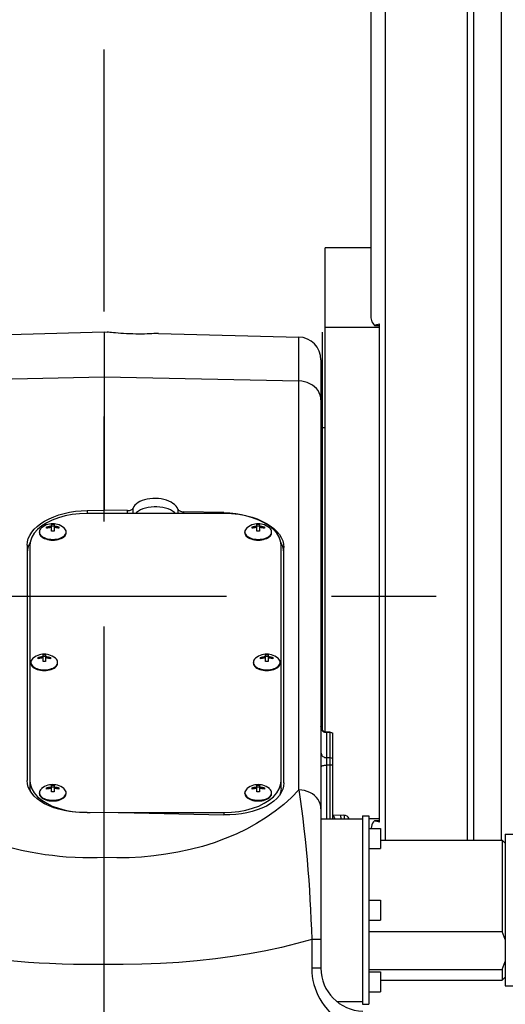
# Model space of a CAD drawing. Header units: millimetres. Extents: x 0 to 770, y -15 to 420.
# Tile 98 of 105: x 530 to 541, y 266 to 289. Entities that reach past the tile are written whole.
import ezdxf

# ---------------------------------------------------------------- set-up
doc = ezdxf.new("R2010")
doc.units = ezdxf.units.MM
doc.header["$LTSCALE"] = 32.67
doc.linetypes.add('CENTER', pattern=[0.6, 0.375, -0.075, 0.075, -0.075])
doc.layers.get('0').update_dxf_attribs({"linetype": 'CONTINUOUS'})
for name, color, linetype in [('1_DESIGN', 7, 'CONTINUOUS'), ('ASSY', 7, 'CONTINUOUS'), ('AXIS', 7, 'CONTINUOUS'), ('CHAMFER', 7, 'CONTINUOUS'), ('FURIMAWASHI', 7, 'CONTINUOUS'), ('ROUND', 7, 'CONTINUOUS'), ('SURF', 7, 'CONTINUOUS')]:
    doc.layers.add(name, color=color, linetype=linetype)

msp = doc.modelspace()

# ---------------------------------------------------------------- linework, layer by layer
at = {"color": 7, "linetype": 'CONTINUOUS'}
for p, q in [((541.149796, 330.896572), (541.149796, 269.863239)), ((538.106884, 283.696572), (537.040217, 283.696572)), ((537.040217, 272.391193), (537.040217, 283.696572)), ((537.040217, 281.844693), (538.306884, 281.844693)), ((531.873551, 280.683982), (531.873551, 277.571783)), ((536.940217, 279.496572), (537.040217, 279.496572)), ((537.206884, 272.366209), (537.206884, 270.363239)), ((536.940217, 270.363239), (537.906884, 270.363239)), ((538.306884, 270.359074), (538.060217, 270.359074)), ((541.240217, 269.999905), (541.573551, 269.999905)), ((541.240217, 269.999874), (541.240217, 266.459936)), ((541.173552, 269.863239), (541.173552, 267.729511)), ((538.060217, 267.729511), (541.173552, 267.729511)), ((538.060217, 266.842553), (541.173552, 266.842553)), ((541.173552, 266.842553), (541.173552, 266.596572)), ((541.240217, 266.459905), (541.573551, 266.459905)), ((537.308849, 266.096572), (537.906884, 266.096572))]:
    msp.add_line(p, q, dxfattribs=at)
at = {"color": 9, "linetype": 'CONTINUOUS'}
for points in [[(537.206884, 272.359247), (537.186895, 272.368105), (537.165625, 272.373738), (537.143708, 272.37599)], [(537.206884, 271.769971), (537.186893, 271.778829), (537.165621, 271.784462), (537.143708, 271.786714)], [(537.206884, 271.620611), (537.186894, 271.617276), (537.165621, 271.615155), (537.143708, 271.614307)]]:
    msp.add_lwpolyline(points, dxfattribs=at)
at = {"color": 7, "linetype": 'CONTINUOUS'}
for points in [[(541.240217, 267.539368), (541.222013, 267.601962), (541.199818, 267.665256), (541.173552, 267.729511)], [(541.173552, 266.842553), (541.199839, 266.906862), (541.222029, 266.970153), (541.240217, 267.032696)]]:
    msp.add_lwpolyline(points, dxfattribs=at)
msp.add_arc((537.140217, 270.324622), 0.133333, 16.8749958, 60, dxfattribs=at)
at = {"layer": '1_DESIGN', "color": 7, "linetype": 'CONTINUOUS'}
for p, q in [((530.530217, 277.144462), (530.530217, 277.176407)), ((530.644884, 277.080572), (530.644884, 277.240297)), ((530.702217, 277.193666), (530.644884, 277.193666)), ((530.702217, 277.240297), (530.702217, 277.080572)), ((530.816884, 277.176407), (530.816884, 277.144462)), ((530.983695, 277.035727), (530.986884, 277.060573)), ((535.330217, 277.144462), (535.330217, 277.176407)), ((535.444884, 277.080572), (535.444884, 277.240297)), ((535.502217, 277.193666), (535.444884, 277.193666)), ((535.502217, 277.240297), (535.502217, 277.080572)), ((535.616884, 277.176407), (535.616884, 277.144462)), ((535.783695, 277.035727), (535.786884, 277.060573)), ((530.330217, 274.098537), (530.330217, 274.130482)), ((530.444884, 274.034646), (530.444884, 274.194372)), ((530.502217, 274.147741), (530.444884, 274.147741)), ((530.502217, 274.194372), (530.502217, 274.034646)), ((530.616884, 274.130482), (530.616884, 274.098537)), ((535.530217, 274.098537), (535.530217, 274.130482)), ((535.644884, 274.034646), (535.644884, 274.194372)), ((535.702217, 274.147741), (535.644884, 274.147741)), ((535.702217, 274.194372), (535.702217, 274.034646)), ((535.816884, 274.130482), (535.816884, 274.098537)), ((530.783695, 273.989801), (530.786884, 274.014647)), ((535.983695, 273.989801), (535.986884, 274.014647)), ((530.530217, 271.052611), (530.530217, 271.084556)), ((530.644884, 270.988721), (530.644884, 271.148446)), ((530.702217, 271.101816), (530.644884, 271.101816)), ((530.702217, 271.148446), (530.702217, 270.988721)), ((530.816884, 271.084556), (530.816884, 271.052611)), ((535.330217, 271.052611), (535.330217, 271.084556)), ((535.444884, 270.988721), (535.444884, 271.148446)), ((535.502217, 271.101816), (535.444884, 271.101816)), ((535.502217, 271.148446), (535.502217, 270.988721)), ((535.616884, 271.084556), (535.616884, 271.052611)), ((530.983695, 270.943876), (530.986884, 270.968722)), ((535.783695, 270.943876), (535.786884, 270.968722))]:
    msp.add_line(p, q, dxfattribs=at)
for points in [[(530.412931, 277.157489), (530.409958, 277.15496), (530.388533, 277.133097), (530.37291, 277.109759), (530.363407, 277.085418), (530.360217, 277.060573)], [(530.360217, 277.060573), (530.363407, 277.035727), (530.37291, 277.011387), (530.388533, 276.988048), (530.409958, 276.966186), (530.436749, 276.946245), (530.468361, 276.928631), (530.50415, 276.913704), (530.543387, 276.901766), (530.585275, 276.893061), (530.628959, 276.887766), (530.673551, 276.885989)], [(530.673551, 277.251977), (530.635168, 277.250162), (530.597156, 277.244737), (530.559377, 277.235621), (530.521549, 277.222502), (530.483137, 277.204644), (530.446717, 277.182837), (530.412931, 277.157489)], [(530.530217, 277.176407), (530.548182, 277.181645), (530.564572, 277.185752), (530.579519, 277.188961), (530.593329, 277.191483), (530.606333, 277.193479), (530.618955, 277.195071), (530.631765, 277.196344), (530.644884, 277.197293)], [(530.644884, 277.165348), (530.631765, 277.164399), (530.618955, 277.163126), (530.606333, 277.161534), (530.593329, 277.159538), (530.579519, 277.157015), (530.564572, 277.153807), (530.548182, 277.1497), (530.530217, 277.144462)], [(530.644884, 277.240297), (530.659046, 277.240965), (530.673551, 277.241195)], [(530.673551, 277.08147), (530.659046, 277.08124), (530.644884, 277.080572)], [(530.934171, 277.157489), (530.900308, 277.182889), (530.862441, 277.205447), (530.823048, 277.223502), (530.784864, 277.236446), (530.747399, 277.245216), (530.710328, 277.250311), (530.673551, 277.251977)], [(530.673551, 277.241195), (530.688055, 277.240965), (530.702217, 277.240297)], [(530.702217, 277.080572), (530.688055, 277.08124), (530.673551, 277.08147)], [(530.702217, 277.197293), (530.715336, 277.196344), (530.728147, 277.195071), (530.740768, 277.193479), (530.753773, 277.191483), (530.767583, 277.188961), (530.78253, 277.185752), (530.79892, 277.181645), (530.816884, 277.176407)], [(530.816884, 277.144462), (530.79892, 277.1497), (530.78253, 277.153807), (530.767583, 277.157015), (530.753773, 277.159538), (530.740768, 277.161534), (530.728147, 277.163126), (530.715336, 277.164399), (530.702217, 277.165348)], [(530.986884, 277.060573), (530.983695, 277.085418), (530.974192, 277.109759), (530.958569, 277.133097), (530.937144, 277.15496), (530.934171, 277.157489)], [(535.212931, 277.157489), (535.209958, 277.15496), (535.188533, 277.133097), (535.17291, 277.109759), (535.163407, 277.085418), (535.160217, 277.060573)], [(535.160217, 277.060573), (535.163407, 277.035727), (535.17291, 277.011387), (535.188533, 276.988048), (535.209958, 276.966186), (535.236749, 276.946245), (535.268361, 276.928631), (535.30415, 276.913704), (535.343387, 276.901766), (535.385275, 276.893061), (535.428959, 276.887766), (535.473551, 276.885989)], [(535.473551, 277.251977), (535.435168, 277.250162), (535.397156, 277.244737), (535.359377, 277.235621), (535.321549, 277.222502), (535.283137, 277.204644), (535.246717, 277.182837), (535.212931, 277.157489)], [(535.330217, 277.176407), (535.348182, 277.181645), (535.364572, 277.185752), (535.379519, 277.188961), (535.393329, 277.191483), (535.406333, 277.193479), (535.418955, 277.195071), (535.431765, 277.196344), (535.444884, 277.197293)], [(535.444884, 277.165348), (535.431765, 277.164399), (535.418955, 277.163126), (535.406333, 277.161534), (535.393329, 277.159538), (535.379519, 277.157015), (535.364572, 277.153807), (535.348182, 277.1497), (535.330217, 277.144462)], [(535.444884, 277.240297), (535.459046, 277.240965), (535.473551, 277.241195)], [(535.473551, 277.08147), (535.459046, 277.08124), (535.444884, 277.080572)], [(535.734171, 277.157489), (535.700308, 277.182889), (535.662441, 277.205447), (535.623048, 277.223502), (535.584864, 277.236446), (535.547399, 277.245216), (535.510328, 277.250311), (535.473551, 277.251977)], [(535.473551, 277.241195), (535.488055, 277.240965), (535.502217, 277.240297)], [(535.502217, 277.080572), (535.488055, 277.08124), (535.473551, 277.08147)], [(535.502217, 277.197293), (535.515336, 277.196344), (535.528147, 277.195071), (535.540768, 277.193479), (535.553773, 277.191483), (535.567583, 277.188961), (535.58253, 277.185752), (535.59892, 277.181645), (535.616884, 277.176407)], [(535.616884, 277.144462), (535.59892, 277.1497), (535.58253, 277.153807), (535.567583, 277.157015), (535.553773, 277.159538), (535.540768, 277.161534), (535.528147, 277.163126), (535.515336, 277.164399), (535.502217, 277.165348)], [(535.786884, 277.060573), (535.783695, 277.085418), (535.774192, 277.109759), (535.758569, 277.133097), (535.737144, 277.15496), (535.734171, 277.157489)], [(530.673551, 276.885989), (530.718143, 276.887766), (530.761827, 276.893061), (530.803714, 276.901766), (530.842952, 276.913704), (530.87874, 276.928631), (530.910352, 276.946245), (530.937144, 276.966186), (530.958569, 276.988048), (530.974192, 277.011387), (530.983695, 277.035727)], [(535.473551, 276.885989), (535.518143, 276.887766), (535.561827, 276.893061), (535.603714, 276.901766), (535.642952, 276.913704), (535.67874, 276.928631), (535.710352, 276.946245), (535.737144, 276.966186), (535.758569, 276.988048), (535.774192, 277.011387), (535.783695, 277.035727)], [(530.212931, 274.111563), (530.209958, 274.109034), (530.188533, 274.087172), (530.17291, 274.063833), (530.163407, 274.039493), (530.160217, 274.014647)], [(530.473551, 274.206052), (530.435168, 274.204237), (530.397156, 274.198812), (530.359377, 274.189696), (530.321549, 274.176576), (530.283137, 274.158719), (530.246717, 274.136912), (530.212931, 274.111563)], [(530.330217, 274.130482), (530.348182, 274.135719), (530.364572, 274.139827), (530.379519, 274.143035), (530.393329, 274.145557), (530.406333, 274.147553), (530.418955, 274.149145), (530.431765, 274.150418), (530.444884, 274.151368)], [(530.444884, 274.119423), (530.431765, 274.118473), (530.418955, 274.1172), (530.406333, 274.115608), (530.393329, 274.113612), (530.379519, 274.11109), (530.364572, 274.107882), (530.348182, 274.103774), (530.330217, 274.098537)], [(530.444884, 274.194372), (530.459046, 274.19504), (530.473551, 274.19527)], [(530.734171, 274.111563), (530.700308, 274.136963), (530.662441, 274.159522), (530.623048, 274.177576), (530.584864, 274.190521), (530.547399, 274.199291), (530.510328, 274.204386), (530.473551, 274.206052)], [(530.473551, 274.19527), (530.488055, 274.19504), (530.502217, 274.194372)], [(530.502217, 274.151368), (530.515336, 274.150418), (530.528147, 274.149145), (530.540768, 274.147553), (530.553773, 274.145557), (530.567583, 274.143035), (530.58253, 274.139827), (530.59892, 274.135719), (530.616884, 274.130482)], [(530.616884, 274.098537), (530.59892, 274.103774), (530.58253, 274.107882), (530.567583, 274.11109), (530.553773, 274.113612), (530.540768, 274.115608), (530.528147, 274.1172), (530.515336, 274.118473), (530.502217, 274.119423)], [(530.786884, 274.014647), (530.783695, 274.039493), (530.774192, 274.063833), (530.758569, 274.087172), (530.737144, 274.109034), (530.734171, 274.111563)], [(535.412931, 274.111563), (535.409958, 274.109034), (535.388533, 274.087172), (535.37291, 274.063833), (535.363407, 274.039493), (535.360217, 274.014647)], [(535.673551, 274.206052), (535.635168, 274.204237), (535.597156, 274.198812), (535.559377, 274.189696), (535.521549, 274.176576), (535.483137, 274.158719), (535.446717, 274.136912), (535.412931, 274.111563)], [(535.530217, 274.130482), (535.548182, 274.135719), (535.564572, 274.139827), (535.579519, 274.143035), (535.593329, 274.145557), (535.606333, 274.147553), (535.618955, 274.149145), (535.631765, 274.150418), (535.644884, 274.151368)], [(535.644884, 274.119423), (535.631765, 274.118473), (535.618955, 274.1172), (535.606333, 274.115608), (535.593329, 274.113612), (535.579519, 274.11109), (535.564572, 274.107882), (535.548182, 274.103774), (535.530217, 274.098537)], [(535.644884, 274.194372), (535.659046, 274.19504), (535.673551, 274.19527)], [(535.934171, 274.111563), (535.900308, 274.136963), (535.862441, 274.159522), (535.823048, 274.177576), (535.784864, 274.190521), (535.747399, 274.199291), (535.710328, 274.204386), (535.673551, 274.206052)], [(535.673551, 274.19527), (535.688055, 274.19504), (535.702217, 274.194372)], [(535.702217, 274.151368), (535.715336, 274.150418), (535.728147, 274.149145), (535.740768, 274.147553), (535.753773, 274.145557), (535.767583, 274.143035), (535.78253, 274.139827), (535.79892, 274.135719), (535.816884, 274.130482)], [(535.816884, 274.098537), (535.79892, 274.103774), (535.78253, 274.107882), (535.767583, 274.11109), (535.753773, 274.113612), (535.740768, 274.115608), (535.728147, 274.1172), (535.715336, 274.118473), (535.702217, 274.119423)], [(535.986884, 274.014647), (535.983695, 274.039493), (535.974192, 274.063833), (535.958569, 274.087172), (535.937144, 274.109034), (535.934171, 274.111563)], [(530.160217, 274.014647), (530.163407, 273.989801), (530.17291, 273.965461), (530.188533, 273.942123), (530.209958, 273.92026), (530.236749, 273.900319), (530.268361, 273.882706), (530.30415, 273.867778), (530.343387, 273.85584), (530.385275, 273.847136), (530.428959, 273.841841), (530.473551, 273.840064)], [(530.473551, 274.035544), (530.459046, 274.035315), (530.444884, 274.034646)], [(530.502217, 274.034646), (530.488055, 274.035315), (530.473551, 274.035544)], [(530.473551, 273.840064), (530.518143, 273.841841), (530.561827, 273.847136), (530.603714, 273.85584), (530.642952, 273.867778), (530.67874, 273.882706), (530.710352, 273.900319), (530.737144, 273.92026), (530.758569, 273.942123), (530.774192, 273.965461), (530.783695, 273.989801)], [(535.360217, 274.014647), (535.363407, 273.989801), (535.37291, 273.965461), (535.388533, 273.942123), (535.409958, 273.92026), (535.436749, 273.900319), (535.468361, 273.882706), (535.50415, 273.867778), (535.543387, 273.85584), (535.585275, 273.847136), (535.628959, 273.841841), (535.673551, 273.840064)], [(535.673551, 274.035544), (535.659046, 274.035315), (535.644884, 274.034646)], [(535.702217, 274.034646), (535.688055, 274.035315), (535.673551, 274.035544)], [(535.673551, 273.840064), (535.718143, 273.841841), (535.761827, 273.847136), (535.803714, 273.85584), (535.842952, 273.867778), (535.87874, 273.882706), (535.910352, 273.900319), (535.937144, 273.92026), (535.958569, 273.942123), (535.974192, 273.965461), (535.983695, 273.989801)], [(530.673551, 271.160127), (530.635168, 271.158311), (530.597156, 271.152887), (530.559377, 271.14377), (530.521549, 271.130651), (530.483137, 271.112793), (530.446717, 271.090987), (530.412931, 271.065638)], [(530.530217, 271.084556), (530.548182, 271.089794), (530.564572, 271.093901), (530.579519, 271.09711), (530.593329, 271.099632), (530.606333, 271.101628), (530.618955, 271.10322), (530.631765, 271.104493), (530.644884, 271.105442)], [(530.644884, 271.073497), (530.631765, 271.072548), (530.618955, 271.071275), (530.606333, 271.069683), (530.593329, 271.067687), (530.579519, 271.065165), (530.564572, 271.061956), (530.548182, 271.057849), (530.530217, 271.052611)], [(530.644884, 271.148446), (530.659046, 271.149115), (530.673551, 271.149344)], [(530.934171, 271.065638), (530.900308, 271.091038), (530.862441, 271.113596), (530.823048, 271.131651), (530.784864, 271.144596), (530.747399, 271.153365), (530.710328, 271.15846), (530.673551, 271.160127)], [(530.673551, 271.149344), (530.688055, 271.149115), (530.702217, 271.148446)], [(530.702217, 271.105442), (530.715336, 271.104493), (530.728147, 271.10322), (530.740768, 271.101628), (530.753773, 271.099632), (530.767583, 271.09711), (530.78253, 271.093901), (530.79892, 271.089794), (530.816884, 271.084556)], [(530.816884, 271.052611), (530.79892, 271.057849), (530.78253, 271.061956), (530.767583, 271.065165), (530.753773, 271.067687), (530.740768, 271.069683), (530.728147, 271.071275), (530.715336, 271.072548), (530.702217, 271.073497)], [(535.473551, 271.160127), (535.435168, 271.158311), (535.397156, 271.152887), (535.359377, 271.14377), (535.321549, 271.130651), (535.283137, 271.112793), (535.246717, 271.090987), (535.212931, 271.065638)], [(535.330217, 271.084556), (535.348182, 271.089794), (535.364572, 271.093901), (535.379519, 271.09711), (535.393329, 271.099632), (535.406333, 271.101628), (535.418955, 271.10322), (535.431765, 271.104493), (535.444884, 271.105442)], [(535.444884, 271.073497), (535.431765, 271.072548), (535.418955, 271.071275), (535.406333, 271.069683), (535.393329, 271.067687), (535.379519, 271.065165), (535.364572, 271.061956), (535.348182, 271.057849), (535.330217, 271.052611)], [(535.444884, 271.148446), (535.459046, 271.149115), (535.473551, 271.149344)], [(535.734171, 271.065638), (535.700308, 271.091038), (535.662441, 271.113596), (535.623048, 271.131651), (535.584864, 271.144596), (535.547399, 271.153365), (535.510328, 271.15846), (535.473551, 271.160127)], [(535.473551, 271.149344), (535.488055, 271.149115), (535.502217, 271.148446)], [(535.502217, 271.105442), (535.515336, 271.104493), (535.528147, 271.10322), (535.540768, 271.101628), (535.553773, 271.099632), (535.567583, 271.09711), (535.58253, 271.093901), (535.59892, 271.089794), (535.616884, 271.084556)], [(535.616884, 271.052611), (535.59892, 271.057849), (535.58253, 271.061956), (535.567583, 271.065165), (535.553773, 271.067687), (535.540768, 271.069683), (535.528147, 271.071275), (535.515336, 271.072548), (535.502217, 271.073497)], [(530.412931, 271.065638), (530.409958, 271.063109), (530.388533, 271.041246), (530.37291, 271.017908), (530.363407, 270.993568), (530.360217, 270.968722)], [(530.360217, 270.968722), (530.363407, 270.943876), (530.37291, 270.919536), (530.388533, 270.896197), (530.409958, 270.874335), (530.436749, 270.854394), (530.468361, 270.83678), (530.50415, 270.821853), (530.543387, 270.809915), (530.585275, 270.80121), (530.628959, 270.795915), (530.673551, 270.794138)], [(530.673551, 270.989619), (530.659046, 270.989389), (530.644884, 270.988721)], [(530.702217, 270.988721), (530.688055, 270.989389), (530.673551, 270.989619)], [(530.673551, 270.794138), (530.718143, 270.795915), (530.761827, 270.80121), (530.803714, 270.809915), (530.842952, 270.821853), (530.87874, 270.83678), (530.910352, 270.854394), (530.937144, 270.874335), (530.958569, 270.896197), (530.974192, 270.919536), (530.983695, 270.943876)], [(530.986884, 270.968722), (530.983695, 270.993568), (530.974192, 271.017908), (530.958569, 271.041246), (530.937144, 271.063109), (530.934171, 271.065638)], [(535.212931, 271.065638), (535.209958, 271.063109), (535.188533, 271.041246), (535.17291, 271.017908), (535.163407, 270.993568), (535.160217, 270.968722)], [(535.160217, 270.968722), (535.163407, 270.943876), (535.17291, 270.919536), (535.188533, 270.896197), (535.209958, 270.874335), (535.236749, 270.854394), (535.268361, 270.83678), (535.30415, 270.821853), (535.343387, 270.809915), (535.385275, 270.80121), (535.428959, 270.795915), (535.473551, 270.794138)], [(535.473551, 270.989619), (535.459046, 270.989389), (535.444884, 270.988721)], [(535.502217, 270.988721), (535.488055, 270.989389), (535.473551, 270.989619)], [(535.473551, 270.794138), (535.518143, 270.795915), (535.561827, 270.80121), (535.603714, 270.809915), (535.642952, 270.821853), (535.67874, 270.83678), (535.710352, 270.854394), (535.737144, 270.874335), (535.758569, 270.896197), (535.774192, 270.919536), (535.783695, 270.943876)], [(535.786884, 270.968722), (535.783695, 270.993568), (535.774192, 271.017908), (535.758569, 271.041246), (535.737144, 271.063109), (535.734171, 271.065638)]]:
    msp.add_lwpolyline(points, dxfattribs=at)
at = {"layer": 'ASSY', "color": 7, "linetype": 'CONTINUOUS'}
for p, q in [((530.360217, 277.044605), (530.360217, 277.060573)), ((530.986884, 277.044605), (530.986884, 277.060573)), ((535.160217, 277.044605), (535.160217, 277.060573)), ((535.786884, 277.044605), (535.786884, 277.060573)), ((530.160217, 273.998679), (530.160217, 274.014647)), ((530.786884, 273.998679), (530.786884, 274.014647)), ((535.360217, 273.998679), (535.360217, 274.014647)), ((535.986884, 273.998679), (535.986884, 274.014647)), ((530.360217, 270.952754), (530.360217, 270.968722)), ((530.986884, 270.952754), (530.986884, 270.968722)), ((535.160217, 270.952754), (535.160217, 270.968722)), ((535.786884, 270.952754), (535.786884, 270.968722)), ((538.060217, 270.137554), (538.326884, 270.137554)), ((538.326884, 270.137548), (538.326884, 269.670894)), ((538.060217, 269.670888), (538.326884, 269.670888)), ((538.060217, 268.463239), (538.326884, 268.463239)), ((538.326884, 268.463232), (538.326884, 267.996578)), ((538.060217, 267.996572), (538.326884, 267.996572)), ((538.060217, 266.788923), (538.326884, 266.788923)), ((538.326884, 266.788916), (538.326884, 266.322263)), ((538.060217, 266.322256), (538.326884, 266.322256))]:
    msp.add_line(p, q, dxfattribs=at)
for points in [[(530.36022, 277.044605), (530.360948, 277.032691), (530.366771, 277.009084), (530.378309, 276.98614), (530.395347, 276.964285), (530.417567, 276.943926), (530.444556, 276.925442), (530.47581, 276.909178), (530.510748, 276.895437), (530.548718, 276.884475), (530.589014, 276.876495), (530.630885, 276.871647), (530.673551, 276.870021)], [(530.673551, 276.870021), (530.716216, 276.871647), (530.758087, 276.876495), (530.798383, 276.884475), (530.836354, 276.895437), (530.871292, 276.909178), (530.902546, 276.925442), (530.929535, 276.943926), (530.951755, 276.964285), (530.968793, 276.98614), (530.98033, 277.009084), (530.986154, 277.032691), (530.986882, 277.044605)], [(535.16022, 277.044605), (535.160948, 277.032691), (535.166771, 277.009084), (535.178309, 276.98614), (535.195347, 276.964285), (535.217567, 276.943926), (535.244556, 276.925442), (535.27581, 276.909178), (535.310748, 276.895437), (535.348718, 276.884475), (535.389014, 276.876495), (535.430885, 276.871647), (535.473551, 276.870021)], [(535.473551, 276.870021), (535.516216, 276.871647), (535.558087, 276.876495), (535.598383, 276.884475), (535.636354, 276.895437), (535.671292, 276.909178), (535.702546, 276.925442), (535.729535, 276.943926), (535.751755, 276.964285), (535.768793, 276.98614), (535.78033, 277.009084), (535.786154, 277.032691), (535.786882, 277.044605)], [(530.16022, 273.998679), (530.160948, 273.986765), (530.166771, 273.963159), (530.178309, 273.940215), (530.195347, 273.918359), (530.217567, 273.898), (530.244556, 273.879517), (530.27581, 273.863253), (530.310748, 273.849512), (530.348718, 273.838549), (530.389014, 273.83057), (530.430885, 273.825722), (530.473551, 273.824096)], [(530.473551, 273.824096), (530.516216, 273.825722), (530.558087, 273.83057), (530.598383, 273.838549), (530.636354, 273.849512), (530.671292, 273.863253), (530.702546, 273.879517), (530.729535, 273.898), (530.751755, 273.918359), (530.768793, 273.940215), (530.78033, 273.963159), (530.786154, 273.986765), (530.786882, 273.998679)], [(535.36022, 273.998679), (535.360948, 273.986765), (535.366771, 273.963159), (535.378309, 273.940215), (535.395347, 273.918359), (535.417567, 273.898), (535.444556, 273.879517), (535.47581, 273.863253), (535.510748, 273.849512), (535.548718, 273.838549), (535.589014, 273.83057), (535.630885, 273.825722), (535.673551, 273.824096)], [(535.673551, 273.824096), (535.716216, 273.825722), (535.758087, 273.83057), (535.798383, 273.838549), (535.836354, 273.849512), (535.871292, 273.863253), (535.902546, 273.879517), (535.929535, 273.898), (535.951755, 273.918359), (535.968793, 273.940215), (535.98033, 273.963159), (535.986154, 273.986765), (535.986882, 273.998679)], [(530.36022, 270.952754), (530.360948, 270.94084), (530.366771, 270.917234), (530.378309, 270.894289), (530.395347, 270.872434), (530.417567, 270.852075), (530.444556, 270.833591), (530.47581, 270.817327), (530.510748, 270.803586), (530.548718, 270.792624), (530.589014, 270.784644), (530.630885, 270.779796), (530.673551, 270.77817)], [(530.673551, 270.77817), (530.716216, 270.779796), (530.758087, 270.784644), (530.798383, 270.792624), (530.836354, 270.803586), (530.871292, 270.817327), (530.902546, 270.833591), (530.929535, 270.852075), (530.951755, 270.872434), (530.968793, 270.894289), (530.98033, 270.917234), (530.986154, 270.94084), (530.986882, 270.952754)], [(535.16022, 270.952754), (535.160948, 270.94084), (535.166771, 270.917234), (535.178309, 270.894289), (535.195347, 270.872434), (535.217567, 270.852075), (535.244556, 270.833591), (535.27581, 270.817327), (535.310748, 270.803586), (535.348718, 270.792624), (535.389014, 270.784644), (535.430885, 270.779796), (535.473551, 270.77817)], [(535.473551, 270.77817), (535.516216, 270.779796), (535.558087, 270.784644), (535.598383, 270.792624), (535.636354, 270.803586), (535.671292, 270.817327), (535.702546, 270.833591), (535.729535, 270.852075), (535.751755, 270.872434), (535.768793, 270.894289), (535.78033, 270.917234), (535.786154, 270.94084), (535.786882, 270.952754)]]:
    msp.add_lwpolyline(points, dxfattribs=at)
at = {"layer": 'AXIS', "color": 7, "linetype": 'CENTER'}
for p, q in [((531.873551, 243.001213), (531.873551, 288.324184)), ((502.880469, 275.563239), (555.905383, 275.563239))]:
    msp.add_line(p, q, dxfattribs=at)
at = {"layer": 'AXIS', "color": 7, "linetype": 'CONTINUOUS'}
for p, q in [((531.979007, 281.723489), (531.940217, 281.72816)), ((537.906884, 270.429905), (538.060217, 270.429905)), ((537.906884, 270.429905), (537.906884, 266.029905)), ((538.060217, 270.429905), (538.060217, 266.029905)), ((538.326884, 269.863239), (541.173552, 269.863239)), ((538.326884, 266.596572), (541.173552, 266.596572)), ((537.906884, 266.029905), (538.060217, 266.029905))]:
    msp.add_line(p, q, dxfattribs=at)
msp.add_lwpolyline([(533.140217, 281.696736), (533.101187, 281.694064), (533.071368, 281.692189), (533.033837, 281.690035), (532.989016, 281.687763), (532.937776, 281.685567), (532.880666, 281.683624), (532.818779, 281.682121), (532.75276, 281.681207), (532.683788, 281.681013), (532.612637, 281.681629), (532.540451, 281.6831), (532.468213, 281.685424), (532.396917, 281.688553), (532.327737, 281.692381), (532.26149, 281.696776), (532.199406, 281.701542), (532.14216, 281.706489), (532.090884, 281.71137), (532.046109, 281.715979), (532.008693, 281.720077), (531.979007, 281.723489)], dxfattribs=at)
at = {"layer": 'CHAMFER', "color": 7, "linetype": 'CONTINUOUS'}
for p, q in [((541.240217, 269.796573), (541.173552, 269.863239)), ((541.240217, 266.663238), (541.173552, 266.596572))]:
    msp.add_line(p, q, dxfattribs=at)
at = {"layer": 'FURIMAWASHI', "color": 40, "linetype": 'CONTINUOUS'}
msp.add_line((536.973551, 272.431227), (536.973551, 281.724637), dxfattribs=at)
at = {"layer": 'ROUND', "color": 7, "linetype": 'CONTINUOUS'}
for p, q in [((538.106884, 331.109905), (538.106884, 282.062469)), ((538.193543, 281.883666), (538.306884, 281.883666)), ((538.306884, 270.282043), (538.306884, 281.921949)), ((531.873551, 281.729905), (531.873551, 280.683982)), ((536.940217, 281.077677), (536.940217, 266.870729)), ((531.473551, 277.563085), (531.873551, 277.571783)), ((532.420354, 277.559893), (531.873551, 277.571783)), ((534.673551, 277.510898), (533.726748, 277.531486)), ((534.673551, 277.49035), (531.473551, 277.49035)), ((530.073551, 276.752588), (530.073551, 271.255064)), ((530.140217, 276.747441), (530.140217, 271.072767)), ((536.006884, 271.072767), (536.006884, 276.747441)), ((536.073551, 271.202878), (536.073551, 276.700402)), ((536.942328, 272.496156), (536.940218, 272.519785)), ((537.144672, 272.384), (537.069096, 272.386526)), ((530.140217, 271.072767), (530.147773, 271.008537)), ((531.473551, 270.505453), (531.873551, 270.514151)), ((531.473551, 270.507008), (531.545097, 270.507008)), ((531.873551, 270.514151), (534.673551, 270.453266)), ((532.202004, 270.507008), (534.673551, 270.507008)), ((537.206884, 270.456256), (537.477041, 270.449181)), ((538.306884, 270.317733), (538.189482, 270.317733))]:
    msp.add_line(p, q, dxfattribs=at)
at = {"layer": 'ROUND', "color": 9, "linetype": 'CONTINUOUS'}
for p, q in [((538.440217, 331.109905), (538.440217, 269.863239)), ((540.361528, 269.863239), (540.361528, 331.109905)), ((540.510599, 269.863239), (540.510599, 331.109905)), ((536.420845, 271.038378), (536.420845, 281.61083)), ((529.726256, 280.63729), (531.873551, 280.683982)), ((531.873551, 280.683982), (536.420845, 280.585103)), ((531.473551, 277.563085), (531.473551, 277.49035)), ((532.420354, 277.49035), (532.420354, 277.559893)), ((532.550993, 277.49035), (532.550993, 277.616485)), ((533.596109, 277.593759), (533.596109, 277.49035)), ((533.726748, 277.531486), (533.726748, 277.49035)), ((534.673551, 277.510898), (534.673551, 277.49035)), ((537.143708, 272.37599), (537.070061, 272.378452)), ((537.070061, 272.378452), (537.070061, 271.787858)), ((537.143708, 272.37599), (537.143708, 271.786714)), ((537.143708, 271.786714), (537.070061, 271.787858)), ((537.143708, 271.614307), (537.070061, 271.615473)), ((537.070061, 271.615473), (537.070061, 270.363239)), ((537.143708, 271.614307), (537.143708, 270.363239)), ((531.473551, 270.507008), (531.473551, 270.505453)), ((534.673551, 270.507008), (534.673551, 270.453266)), ((536.940217, 267.543027), (536.723624, 267.543027)), ((536.723624, 267.543027), (536.723624, 266.870729)), ((536.940217, 266.870729), (536.723624, 266.870729))]:
    msp.add_line(p, q, dxfattribs=at)
at = {"layer": 'ROUND', "color": 7, "linetype": 'CONTINUOUS'}
for points in [[(538.106884, 282.062469), (538.109547, 282.029905), (538.117447, 281.997568), (538.130323, 281.966133), (538.147795, 281.93618), (538.169121, 281.908541), (538.193543, 281.883666)], [(538.193543, 281.883666), (538.219003, 281.89551), (538.246629, 281.905872), (538.276041, 281.914696), (538.306884, 281.921949)], [(533.596109, 277.593759), (533.578824, 277.629822), (533.55372, 277.664584), (533.521185, 277.697507), (533.481722, 277.728083), (533.435938, 277.755837), (533.384544, 277.78034), (533.328332, 277.801212), (533.268173, 277.818128), (533.204999, 277.830827), (533.139788, 277.839112), (533.073551, 277.842853), (533.007313, 277.841992), (532.942102, 277.836544), (532.878928, 277.826592), (532.81877, 277.812292), (532.762558, 277.793865), (532.711163, 277.771597), (532.66538, 277.745834), (532.625916, 277.716975), (532.593381, 277.685466), (532.568278, 277.651796), (532.550993, 277.616485)], [(530.073551, 276.752588), (530.080289, 276.829178), (530.10044, 276.905323), (530.13381, 276.980292), (530.180079, 277.053364), (530.238803, 277.123836), (530.309417, 277.191028), (530.391243, 277.254295), (530.483496, 277.313025), (530.585287, 277.366654), (530.695638, 277.414664), (530.813486, 277.456592), (530.937697, 277.492032), (531.067073, 277.520644), (531.200368, 277.54215), (531.336298, 277.556343), (531.473551, 277.563085)], [(532.420354, 277.559893), (532.44307, 277.560485), (532.465122, 277.563232), (532.485864, 277.568054), (532.504689, 277.574808), (532.521048, 277.583298), (532.534463, 277.593274), (532.544543, 277.604445), (532.550993, 277.616485)], [(533.54309, 277.49035), (533.515938, 277.516323), (533.47344, 277.54697), (533.424149, 277.574278), (533.368902, 277.597781), (533.308639, 277.617082), (533.244383, 277.631852), (533.177225, 277.64184), (533.108306, 277.646877), (533.038796, 277.646877), (532.969877, 277.64184), (532.902719, 277.631852), (532.838462, 277.617082), (532.778199, 277.597781), (532.722953, 277.574278), (532.673662, 277.54697), (532.631163, 277.516323), (532.604012, 277.49035)], [(533.596109, 277.593759), (533.602559, 277.581439), (533.612638, 277.56983), (533.626053, 277.55927), (533.642412, 277.550069), (533.661238, 277.542496), (533.68198, 277.536772), (533.704031, 277.533066), (533.726748, 277.531486)], [(534.673551, 277.510898), (534.810804, 277.504156), (534.946733, 277.489963), (535.080029, 277.468457), (535.209405, 277.439846), (535.333615, 277.404405), (535.451464, 277.362477), (535.561814, 277.314467), (535.663606, 277.260838), (535.755858, 277.202108), (535.837685, 277.138841), (535.908299, 277.071649), (535.967022, 277.001177), (536.013291, 276.928105), (536.046661, 276.853136), (536.066812, 276.776991), (536.073551, 276.700402)], [(531.473551, 277.49035), (531.299516, 277.483994), (531.128459, 277.465036), (530.963306, 277.433799), (530.806884, 277.390819), (530.661869, 277.33683), (530.530742, 277.272757), (530.415746, 277.199695), (530.31885, 277.118895), (530.241711, 277.03174), (530.18565, 276.93972), (530.151624, 276.84441), (530.140217, 276.747441)], [(536.006884, 276.747441), (535.995477, 276.84441), (535.961452, 276.93972), (535.90539, 277.03174), (535.828251, 277.118895), (535.731355, 277.199695), (535.61636, 277.272757), (535.485233, 277.33683), (535.340217, 277.390819), (535.183795, 277.433799), (535.018643, 277.465036), (534.847586, 277.483994), (534.673551, 277.49035)], [(530.148747, 276.819951), (530.133834, 276.796729), (530.100451, 276.722472), (530.080292, 276.64675), (530.073551, 276.570291)], [(536.073551, 276.570291), (536.066809, 276.64675), (536.04665, 276.722472), (536.013267, 276.796729), (535.998354, 276.819951)], [(537.069096, 272.386526), (537.055125, 272.387731), (537.03189, 272.393128), (537.009988, 272.402578), (536.99012, 272.41578), (536.972923, 272.432311), (536.958947, 272.451641), (536.948638, 272.473153), (536.942328, 272.496156)], [(537.144672, 272.384), (537.164653, 272.381816), (537.184032, 272.37667), (537.202389, 272.368692), (537.206884, 272.366211)], [(531.473551, 270.505453), (531.336298, 270.506226), (531.200368, 270.514507), (531.067073, 270.530216), (530.937697, 270.553201), (530.813486, 270.58324), (530.695638, 270.620043), (530.585287, 270.663254), (530.483496, 270.712456), (530.391243, 270.767174), (530.309417, 270.826882), (530.238803, 270.891004), (530.180079, 270.958921), (530.13381, 271.029981), (530.10044, 271.103499), (530.080289, 271.178768), (530.073551, 271.255064)], [(530.140217, 271.249917), (530.151624, 271.152948), (530.18565, 271.057638), (530.241711, 270.965618), (530.31885, 270.878463), (530.415746, 270.797663), (530.530742, 270.724601), (530.661869, 270.660528), (530.806884, 270.606539), (530.963306, 270.563559), (531.128459, 270.532322), (531.299516, 270.513364), (531.473551, 270.507008)], [(534.673551, 270.507008), (534.847586, 270.513364), (535.018643, 270.532322), (535.183795, 270.563559), (535.340217, 270.606539), (535.485233, 270.660528), (535.61636, 270.724601), (535.731355, 270.797663), (535.828251, 270.878463), (535.90539, 270.965618), (535.961452, 271.057638), (535.995477, 271.152948), (536.006884, 271.249917)], [(536.073551, 271.202878), (536.066812, 271.126582), (536.046661, 271.051312), (536.013291, 270.977794), (535.967022, 270.906734), (535.908299, 270.838817), (535.837685, 270.774695), (535.755858, 270.714987), (535.663606, 270.660269), (535.561814, 270.611067), (535.451464, 270.567856), (535.333615, 270.531053), (535.209405, 270.501014), (535.080029, 270.478029), (534.946733, 270.46232), (534.810804, 270.454039), (534.673551, 270.453266)], [(536.006884, 271.072767), (535.995477, 270.975798), (535.975433, 270.919652)], [(531.873532, 268.373715), (531.873539, 268.585351), (531.873551, 270.514151)], [(538.189482, 270.317733), (538.166265, 270.288302), (538.146024, 270.255864), (538.129458, 270.220986), (538.117109, 270.184203), (538.109461, 270.146173), (538.10888, 270.137554)], [(538.306884, 270.282043), (538.274641, 270.288779), (538.244057, 270.297008), (538.215533, 270.306683), (538.189482, 270.317733)], [(531.873573, 266.962205), (531.873286, 267.20681), (531.873432, 267.449534), (531.873482, 267.689284), (531.873507, 267.924453), (531.873532, 268.373715)]]:
    msp.add_lwpolyline(points, dxfattribs=at)
at = {"layer": 'ROUND', "color": 9, "linetype": 'CONTINUOUS'}
for points in [[(536.940217, 280.142379), (536.935805, 280.199228), (536.922642, 280.255136), (536.900945, 280.309179), (536.871074, 280.360462), (536.833522, 280.408136), (536.788912, 280.451413), (536.737981, 280.489578), (536.681571, 280.521997), (536.620617, 280.548136), (536.556126, 280.567562), (536.489166, 280.579952), (536.420845, 280.585103)], [(536.940217, 272.503702), (536.942176, 272.482304), (536.947995, 272.461535), (536.957503, 272.442005), (536.970421, 272.424288), (536.986369, 272.408904), (537.004879, 272.396305), (537.025407, 272.386862), (537.047349, 272.380853), (537.070061, 272.378452)], [(537.069096, 272.386526), (537.069222, 272.386295), (537.069598, 272.383766), (537.070061, 272.378452)], [(537.144672, 272.384), (537.144247, 272.381949), (537.143708, 272.37599)], [(536.940217, 271.913108), (536.942176, 271.89171), (536.947995, 271.870941), (536.957503, 271.851411), (536.970421, 271.833693), (536.986369, 271.81831), (537.004879, 271.805711), (537.025407, 271.796268), (537.047349, 271.790258), (537.070061, 271.787858)], [(537.070061, 271.787858), (537.069594, 271.780106), (537.069206, 271.769913), (537.068906, 271.757452), (537.068703, 271.743104), (537.0686, 271.72719), (537.068597, 271.709954), (537.068696, 271.691631), (537.068894, 271.672686), (537.069191, 271.653435), (537.069583, 271.634164), (537.070061, 271.615473)], [(537.143708, 271.786714), (537.144272, 271.776792), (537.144711, 271.763313), (537.145011, 271.746692), (537.145164, 271.727442), (537.145164, 271.706158), (537.145011, 271.683494), (537.144711, 271.660152), (537.144272, 271.63685), (537.143708, 271.614307)], [(536.940217, 271.568337), (536.942176, 271.57639), (536.947995, 271.584206), (536.957503, 271.591556), (536.970421, 271.598224), (536.986369, 271.604013), (537.004879, 271.608755), (537.025407, 271.612308), (537.047349, 271.61457), (537.070061, 271.615473)], [(536.420845, 271.038378), (536.252396, 270.862063), (536.068794, 270.694624), (535.871024, 270.53653), (535.660069, 270.38818)], [(536.940217, 270.595654), (536.935805, 270.652503), (536.922642, 270.708411), (536.900945, 270.762454), (536.871074, 270.813736), (536.833522, 270.861411), (536.788912, 270.904688), (536.737981, 270.942853), (536.681571, 270.975272), (536.620617, 271.001411), (536.556126, 271.020836), (536.489166, 271.033227), (536.420845, 271.038378)], [(536.420845, 271.038378), (536.452669, 270.818412), (536.483443, 270.59769), (536.51371, 270.367289), (536.542665, 270.129193), (536.569541, 269.887547), (536.593965, 269.645626), (536.615895, 269.405356), (536.635479, 269.16746), (536.652943, 268.931905), (536.668476, 268.698877), (536.682262, 268.468324), (536.694374, 268.241883), (536.705296, 268.012311), (536.715124, 267.777436), (536.723624, 267.543027)], [(535.660069, 270.38818), (535.436908, 270.249916), (535.202503, 270.122026), (534.957817, 270.004762), (534.703692, 269.898296), (534.441317, 269.802907), (534.169957, 269.718243), (533.887311, 269.643869), (533.595764, 269.580801)], [(537.407739, 270.363239), (537.407769, 270.366139), (537.407769, 270.386597), (537.407539, 270.405043), (537.407086, 270.42094), (537.406423, 270.433821), (537.405569, 270.44331), (537.404549, 270.44913), (537.403394, 270.45111)], [(537.477041, 270.449181), (537.478197, 270.4472), (537.479218, 270.441378), (537.480072, 270.431885), (537.480736, 270.418999), (537.48119, 270.403097), (537.48142, 270.384645), (537.48142, 270.364181), (537.48141, 270.363239)], [(530.987575, 269.469657), (530.826934, 269.483394), (530.664129, 269.500926), (530.498121, 269.522619), (530.32685, 269.549138), (530.145103, 269.582012), (529.946309, 269.623751), (529.726256, 269.677323)], [(531.873551, 269.4554), (531.709322, 269.450298), (531.546478, 269.448699), (531.377653, 269.450691), (531.193842, 269.457113), (530.987575, 269.469657)], [(533.595764, 269.580801), (533.315569, 269.532424), (533.032594, 269.495108), (532.746072, 269.468666), (532.457064, 269.453197), (532.166081, 269.44875), (531.873551, 269.4554)], [(536.723624, 267.543027), (536.375975, 267.446837), (536.017848, 267.359074), (535.649557, 267.279699), (535.26948, 267.208394), (534.875779, 267.145067), (534.47163, 267.090483)], [(530.597266, 266.979339), (530.352177, 266.992539), (530.103944, 267.009266), (529.851161, 267.029839), (529.591164, 267.054812)], [(531.873503, 266.962206), (531.640674, 266.958968), (531.406318, 266.958562), (531.160835, 266.961213), (530.893874, 266.967694), (530.597266, 266.979339)], [(534.47163, 267.090483), (534.04865, 267.044031), (533.621671, 267.007683), (533.189567, 266.981258), (532.753664, 266.964837), (532.314815, 266.958467), (531.873503, 266.962206)], [(536.723624, 266.870729), (536.727131, 266.770519), (536.736837, 266.676509), (536.752522, 266.584189), (536.773901, 266.494023), (536.800741, 266.406128), (536.832638, 266.321096), (536.868944, 266.23978), (536.90974, 266.161349), (536.956696, 266.082936), (537.012705, 266.001469), (537.080917, 265.91542), (537.163806, 265.825522), (537.263464, 265.73372), (537.379064, 265.644585), (537.507538, 265.563009), (537.648058, 265.491168), (537.80043, 265.430749), (537.963534, 265.383806), (538.137257, 265.352124), (538.321147, 265.337921)]]:
    msp.add_lwpolyline(points, dxfattribs=at)
at = {"layer": 'ROUND', "color": 7, "linetype": 'CONTINUOUS'}
for centre, radius, start, end in [((536.406884, 281.07768), 0.533333, 0, 88.5), ((537.473551, 270.315894), 0.133333, 20.8217438, 88.5), ((537.940217, 266.870729), 1, 180, 268.5)]:
    msp.add_arc(centre, radius, start, end, dxfattribs=at)
at = {"layer": 'SURF', "color": 7, "linetype": 'CONTINUOUS'}
for p, q in [((528.028269, 281.629213), (531.873551, 281.729905)), ((531.873551, 281.729905), (531.940217, 281.72816)), ((533.140217, 281.696736), (536.420845, 281.61083))]:
    msp.add_line(p, q, dxfattribs=at)

doc.saveas('drawing.dxf')
